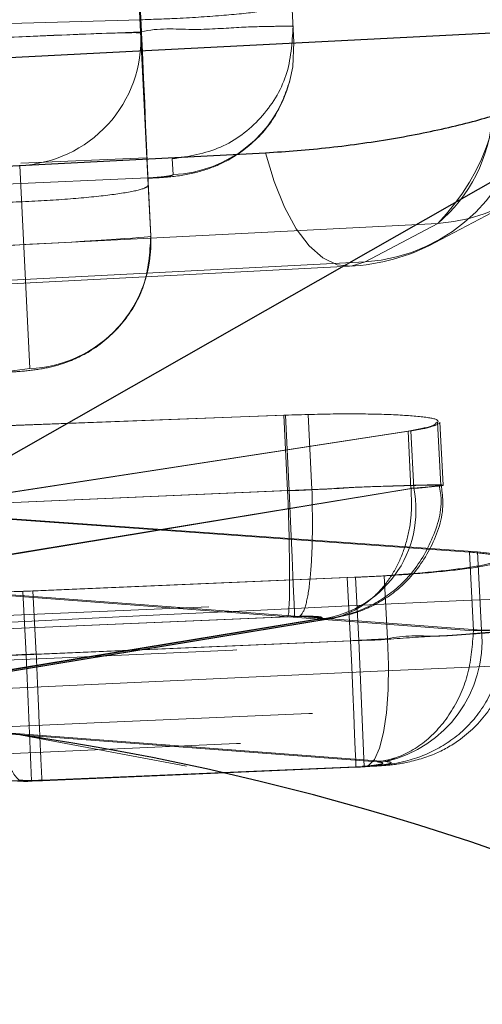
# Model space of a CAD drawing. Header units: millimetres. Extents: x 21 to 401, y 14 to 292.
# Tile 30 of 52: x 208.868 to 209.782, y 277.024 to 278.968. Entities that reach past the tile are written whole.
import ezdxf

# ---------------------------------------------------------------- set-up
doc = ezdxf.new("R2010")
doc.units = ezdxf.units.MM
doc.linetypes.add('HIDDEN', pattern=[1.905, 1.27, -0.635])

msp = doc.modelspace()

# ---------------------------------------------------------------- linework, layer by layer
at = {"color": 7, "linetype": 'Continuous', "lineweight": 25}
msp.add_line((207.973684, 277.609), (211.761988, 279.763767), dxfattribs=at)
at = {"color": 7, "linetype": 'HIDDEN', "lineweight": 18}
for p, q in [((207.973684, 277.609), (211.761988, 279.763767)), ((209.108232, 278.944099), (209.102905, 279.047767)), ((209.106917, 278.941715), (209.102767, 279.022479)), ((209.121535, 278.641248), (209.102767, 279.022479)), ((209.409676, 278.923714), (209.405682, 279.001484)), ((209.107014, 278.967852), (207.606348, 278.926099)), ((209.110278, 278.904328), (209.107014, 278.967852)), ((209.108232, 278.944099), (206.955775, 278.851638)), ((209.106917, 278.941715), (209.126702, 278.54071)), ((207.610778, 278.83991), (209.110278, 278.904328)), ((206.966462, 278.602848), (209.118194, 278.69528)), ((209.169104, 278.693044), (209.170694, 278.662095)), ((208.887718, 278.279075), (208.867936, 278.680095)), ((209.120966, 278.655523), (207.371636, 278.580377)), ((207.393723, 278.580347), (209.121006, 278.654555)), ((209.126702, 278.54071), (209.121535, 278.641248)), ((209.693792, 278.565595), (209.550346, 278.489629)), ((209.693792, 278.565595), (209.550346, 278.489629)), ((208.838, 278.272519), (208.887718, 278.279075)), ((208.785365, 278.164202), (209.392625, 278.187076)), ((208.801459, 278.164783), (209.389324, 278.186912)), ((209.389324, 278.186912), (209.437582, 278.188402)), ((209.396957, 278.038332), (209.389324, 278.186912)), ((209.400269, 278.038287), (209.392625, 278.187076)), ((209.445181, 278.040508), (209.437582, 278.188402)), ((209.699682, 278.048331), (209.693274, 278.173054)), ((209.704666, 278.048644), (209.698263, 278.173277)), ((209.64042, 278.156126), (208.614799, 277.997697)), ((209.635056, 278.155783), (208.616941, 277.999336)), ((209.640874, 278.042564), (209.635056, 278.155783)), ((209.646239, 278.042877), (209.64042, 278.156126)), ((209.646239, 278.042877), (208.621169, 277.873704)), ((208.623304, 277.875477), (209.640874, 278.042564)), ((208.793173, 278.012196), (209.400269, 278.038287)), ((209.396972, 278.038094), (208.809263, 278.012866)), ((209.445192, 278.040061), (209.396957, 278.038332)), ((209.396972, 278.038094), (209.396957, 278.038332)), ((209.445181, 278.040508), (209.445192, 278.040061)), ((209.640874, 278.042564), (209.640968, 278.042549)), ((208.614799, 277.997697), (209.756366, 277.916783)), ((208.616941, 277.999336), (209.772467, 277.917469)), ((209.764342, 277.761573), (209.756366, 277.916783)), ((209.772467, 277.917469), (209.819394, 277.911851)), ((209.780446, 277.762184), (209.772467, 277.917469)), ((211.144564, 277.890811), (204.738683, 277.615109)), ((209.531258, 277.86685), (208.873912, 277.839014)), ((209.515097, 277.866209), (208.893846, 277.839879)), ((209.588061, 277.870053), (209.515097, 277.866209)), ((209.521498, 277.741665), (209.515097, 277.866209)), ((209.537654, 277.742306), (209.531258, 277.86685)), ((209.594465, 277.745435), (209.588061, 277.870053)), ((208.621657, 277.847493), (209.764282, 277.761498)), ((209.780446, 277.762184), (208.623792, 277.849222)), ((208.873912, 277.839014), (208.809524, 277.836868)), ((208.880334, 277.714068), (208.873912, 277.839014)), ((208.900264, 277.714962), (208.893846, 277.839879)), ((208.322152, 277.596692), (209.455366, 277.783716)), ((209.4504, 277.783418), (208.323899, 277.59845)), ((208.36817, 277.601475), (209.485388, 277.785862)), ((208.369776, 277.603188), (209.480236, 277.785519)), ((209.411005, 277.789498), (208.803951, 277.763406)), ((208.821273, 277.764121), (209.397665, 277.788872)), ((209.397665, 277.788872), (209.420151, 277.789676)), ((209.764282, 277.761498), (209.764342, 277.761573)), ((208.880334, 277.714068), (209.537654, 277.742306)), ((209.521498, 277.741665), (208.900264, 277.714962)), ((209.537654, 277.742306), (209.548428, 277.492532)), ((208.900264, 277.714947), (208.900264, 277.714962)), ((209.5744, 277.502442), (208.322152, 277.596692)), ((208.323899, 277.59845), (209.590985, 277.503097)), ((209.54839, 277.493501), (208.891193, 277.465293)), ((208.891223, 277.46431), (209.548428, 277.492532)), ((208.911757, 277.465219), (209.532275, 277.491892)), ((208.911835, 277.466202), (209.532238, 277.49286)), ((209.532238, 277.49286), (209.544825, 277.493546)), ((209.550346, 277.49286), (209.544825, 277.493546)), ((209.54839, 277.493501), (209.548428, 277.492532)), ((208.879995, 277.464906), (208.847335, 277.465397)), ((208.891193, 277.465293), (208.879995, 277.464906))]:
    msp.add_line(p, q, dxfattribs=at)
at = {"color": 7, "linetype": 'Continuous', "lineweight": 25, "flags": 128}
for points in [[(209.813381, 278.942102), (209.077514, 278.904298), (206.134054, 278.753066), (201.337508, 278.506631)], [(200.934584, 278.27237), (201.670448, 278.310189), (204.613904, 278.461495), (209.353435, 278.705114)]]:
    msp.add_lwpolyline(points, dxfattribs=at)
at = {"color": 7, "linetype": 'HIDDEN', "lineweight": 18, "flags": 128}
for points in [[(209.409676, 278.923714), (209.407336, 278.87469), (209.401797, 278.847689)], [(209.110278, 278.904328), (209.112487, 278.852889), (209.114603, 278.803671), (209.116532, 278.758759), (209.11819, 278.720075), (209.119513, 278.689304), (209.12044, 278.667742), (209.120932, 278.656313), (209.120966, 278.655523)], [(209.550346, 278.489629), (209.522902, 278.481359), (209.494798, 278.483996), (209.466795, 278.497452), (209.439645, 278.521383), (209.414075, 278.555149), (209.390781, 278.597811), (209.370385, 278.648266), (209.353435, 278.705114)], [(209.550346, 278.489629), (209.522902, 278.481359), (209.494798, 278.483996), (209.466795, 278.497452), (209.439645, 278.521383), (209.414075, 278.555149), (209.390781, 278.597811), (209.370385, 278.648266), (209.353435, 278.705114)], [(209.688487, 278.527746), (209.788903, 278.580928), (209.831941, 278.603712)], [(201.217948, 278.130064), (201.953812, 278.167883), (204.897265, 278.319115), (209.693792, 278.565595)], [(201.217948, 278.130064), (201.953812, 278.167883), (204.897265, 278.319115), (209.693792, 278.565595)], [(201.100471, 278.04842), (206.993679, 278.351286), (209.519337, 278.481105)], [(209.550346, 278.489629), (208.814486, 278.45181), (205.871033, 278.300548), (201.131507, 278.056974)], [(209.550346, 278.489629), (208.814486, 278.45181), (205.871033, 278.300548), (201.131507, 278.056974)], [(209.400269, 278.038287), (209.402247, 277.992273), (209.404158, 277.947823), (209.405939, 277.906472), (209.40753, 277.869651), (209.408871, 277.838582), (209.409918, 277.814368), (209.410637, 277.797813), (209.411005, 277.789498)], [(209.521498, 277.741665), (209.523707, 277.690226), (209.525823, 277.641008), (209.52776, 277.596096), (209.529425, 277.557427), (209.530755, 277.526641), (209.531694, 277.505079), (209.532193, 277.493665), (209.532238, 277.49286)], [(209.594465, 277.745435), (209.596473, 277.694026), (209.595813, 277.644673), (209.592509, 277.599508), (209.586709, 277.560452), (209.578655, 277.529204), (209.568693, 277.507061), (209.557253, 277.495006), (209.550346, 277.49286)]]:
    msp.add_lwpolyline(points, dxfattribs=at)
at = {"color": 7, "linetype": 'HIDDEN', "lineweight": 18}
for centre, radius, start, end in [((208.857696, 278.92941), 0.249525, 272.352022, 2.826605), ((209.3789, 278.87286), 0.439964, 315.702395, 9.055022), ((209.670729, 278.909167), 0.344345, 273.840335, 355.379056), ((209.160251, 278.911781), 0.249904, 272.395126, 345.13952), ((209.527257, 278.833223), 0.344369, 273.844398, 355.375659), ((209.496906, 278.799479), 0.305722, 310.090976, 356.034909), ((208.877477, 278.528395), 0.24953, 272.352164, 2.828823), ((209.498499, 278.886553), 0.406, 272.942109, 297.901585), ((209.434478, 277.99897), 0.216265, 275.542685, 11.713844), ((209.536721, 277.741595), 0.244593, 282.818005, 4.828618), ((281.616325, 280.764427), 72.799924, 182.40142958, 182.59740961), ((208.110742, 272.39174), 5.219059, 15.224728, 91.504823)]:
    msp.add_arc(centre, radius, start, end, dxfattribs=at)
at = {"color": 7, "linetype": 'Continuous', "lineweight": 25}
msp.add_arc((208.110742, 272.39174), 5.219059, 15.224728, 91.504823, dxfattribs=at)
at = {"color": 7, "linetype": 'HIDDEN', "lineweight": 18}
for centre, major_axis, ratio, start_param, end_param in [((208.807292, 278.926747), (0.299626, 0.014974), 0.01475509, 6.28302539, 7.8540023), ((208.827076, 278.525733), (0.299626, 0.014974), 0.01475509, 4.71259094, 6.28302539), ((209.386977, 278.03767), (-0.009844, 0.249808), 0.04000791, 3.2300313, 4.71253185), ((209.521328, 277.74621), (0.301059, 0.015036), 0.015106, 4.712198, 4.95701911), ((208.8803, 277.718848), (0.303505, 0.015141), 0.0156975, 4.49810325, 4.71171192)]:
    msp.add_ellipse(centre, major_axis=major_axis, ratio=ratio, start_param=start_param, end_param=end_param, dxfattribs=at)
for points, knots in [([(209.405682, 279.001484), (209.402506, 278.99856), (209.396153, 278.992712), (209.344724, 278.983737), (209.268772, 278.975872), (209.184641, 278.970489), (209.129032, 278.9686), (209.107014, 278.967852)], [0, 0, 0, 0, 0.21510771, 0.43022552, 0.64490017, 0.85940659, 1, 1, 1, 1]), ([(209.408085, 278.954664), (209.406808, 278.954905), (209.403391, 278.955549), (209.368473, 278.954786), (209.299762, 278.953554), (209.210057, 278.945979), (209.140901, 278.952269), (209.108252, 278.944104), (209.108232, 278.944099)], [0, 0, 0, 0, 0.13110664, 0.35083755, 0.56913836, 0.78467799, 0.99986897, 1, 1, 1, 1]), ([(209.169104, 278.693044), (209.201844, 278.698243), (209.267324, 278.708639), (209.347667, 278.770319), (209.401753, 278.855797), (209.405974, 278.921709), (209.408085, 278.954664)], [0, 0, 0, 0, 0.25000193, 0.50000513, 0.75000924, 1, 1, 1, 1]), ([(209.12101, 278.654912), (209.132861, 278.655457), (209.164463, 278.65691), (209.207783, 278.662804), (209.265342, 278.680874), (209.323916, 278.717174), (209.375677, 278.773924), (209.393331, 278.823925), (209.401532, 278.847152)], [0, 0, 0, 0, 0.09428779, 0.25142708, 0.39949702, 0.57636287, 0.80320143, 1, 1, 1, 1]), ([(209.170694, 278.662095), (209.170501, 278.661785), (209.169987, 278.660962), (209.164342, 278.659495), (209.152962, 278.657854), (209.137812, 278.656405), (209.126481, 278.655812), (209.120966, 278.655523)], [0, 0, 0, 0, 0.12981595, 0.3454008, 0.56517861, 0.78834363, 1, 1, 1, 1]), ([(208.822983, 278.606454), (208.856567, 278.607811), (208.923734, 278.610525), (209.013147, 278.617707), (209.080616, 278.626232), (209.116602, 278.634493), (209.12012, 278.63931), (209.121535, 278.641248)], [0, 0, 0, 0, 0.21370977, 0.42741991, 0.6412618, 0.85570511, 1, 1, 1, 1]), ([(208.838045, 278.27155), (208.847475, 278.272057), (208.872514, 278.273402), (208.90846, 278.277426), (208.957177, 278.288418), (209.016831, 278.315753), (209.074927, 278.367787), (209.120694, 278.446349), (209.124606, 278.507198), (209.126729, 278.540203)], [0, 0, 0, 0, 0.062743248, 0.166583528, 0.268327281, 0.410265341, 0.5983131, 0.782118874, 1, 1, 1, 1]), ([(209.392625, 278.187076), (209.426789, 278.188081), (209.495116, 278.190093), (209.586429, 278.189223), (209.65512, 278.185387), (209.694218, 278.179742), (209.694377, 278.174981), (209.69444, 278.173083)], [0, 0, 0, 0, 0.213740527, 0.427463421, 0.640868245, 0.856869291, 1, 1, 1, 1]), ([(209.691162, 278.172949), (209.689933, 278.170422), (209.687257, 278.16492), (209.653371, 278.158989), (209.635056, 278.155783)], [0, 0, 0, 0, 0.459503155, 1, 1, 1, 1]), ([(209.69646, 278.170342), (209.689668, 278.167246), (209.679296, 278.162518), (209.650394, 278.157766), (209.64042, 278.156126)], [0, 0, 0, 0, 0.65488827, 1, 1, 1, 1]), ([(209.400269, 278.038287), (209.400289, 278.038287), (209.434284, 278.038287), (209.503228, 278.04403), (209.593215, 278.046761), (209.663155, 278.049182), (209.702776, 278.04971), (209.708272, 278.048057), (209.684311, 278.046361), (209.656707, 278.042877), (209.64625, 278.042877), (209.646239, 278.042877)], [0, 0, 0, 0, 0.00008928, 0.15277052, 0.30799355, 0.45453796, 0.61526811, 0.76515859, 0.91744865, 0.99991177, 1, 1, 1, 1]), ([(209.420151, 277.789676), (209.420561, 277.789913), (209.422583, 277.791081), (209.428903, 277.798056), (209.437072, 277.82358), (209.443753, 277.880824), (209.44686, 277.955792), (209.445748, 278.011971), (209.445192, 278.040061)], [0, 0, 0, 0, 0.01868873, 0.09215833, 0.31932228, 0.5462813, 0.77314128, 1, 1, 1, 1]), ([(209.640968, 278.042549), (209.643937, 278.042764), (209.666584, 278.044405), (209.697915, 278.047126), (209.703993, 278.049102), (209.671653, 278.04923), (209.609645, 278.047215), (209.530244, 278.045095), (209.471582, 278.040507), (209.445201, 278.040508), (209.445181, 278.040508)], [0, 0, 0, 0, 0.02497275, 0.19048953, 0.37464238, 0.54151926, 0.70574429, 0.86977122, 0.99990192, 1, 1, 1, 1]), ([(209.4504, 277.783418), (209.464086, 277.784124), (209.491457, 277.785537), (209.530252, 277.800603), (209.565351, 277.824493), (209.595217, 277.857204), (209.618722, 277.897077), (209.634649, 277.942562), (209.643128, 277.991776), (209.641688, 278.025624), (209.640968, 278.042549)], [0, 0, 0, 0, 0.12500329, 0.2500062, 0.37499226, 0.50001094, 0.6249907, 0.75001534, 0.87500024, 1, 1, 1, 1]), ([(209.482088, 277.785862), (209.483815, 277.78615), (209.493123, 277.787704), (209.529141, 277.795835), (209.581571, 277.818642), (209.642205, 277.868307), (209.684859, 277.939625), (209.705186, 278.005726), (209.697826, 278.041726), (209.696467, 278.048376)], [0, 0, 0, 0, 0.0185641, 0.10004465, 0.28673278, 0.48028051, 0.70890113, 0.94623473, 1, 1, 1, 1]), ([(209.48553, 277.785892), (209.500495, 277.788904), (209.529094, 277.794662), (209.580253, 277.81645), (209.636059, 277.856748), (209.683954, 277.925248), (209.70797, 277.994985), (209.702351, 278.03655), (209.700744, 278.048435)], [0, 0, 0, 0, 0.12940535, 0.24729572, 0.43957865, 0.66856671, 0.9052315, 1, 1, 1, 1]), ([(209.756366, 277.916783), (209.77425, 277.915064), (209.810018, 277.911626), (209.822338, 277.903435), (209.801421, 277.894046), (209.746922, 277.884362), (209.672036, 277.875962), (209.613777, 277.871863), (209.588061, 277.870053)], [0, 0, 0, 0, 0.17311518, 0.34621627, 0.5195329, 0.69239335, 0.86421724, 1, 1, 1, 1]), ([(209.831825, 277.904892), (209.832404, 277.904602), (209.838138, 277.901721), (209.816264, 277.894766), (209.765269, 277.885196), (209.68403, 277.876237), (209.601665, 277.870158), (209.549443, 277.867704), (209.531258, 277.86685)], [0, 0, 0, 0, 0.02407245, 0.23866026, 0.45774754, 0.67164127, 0.88565887, 1, 1, 1, 1]), ([(204.738594, 277.59772), (204.738926, 277.597735), (205.807334, 277.645575), (207.943405, 277.725921), (210.077904, 277.843063), (211.145705, 277.875055), (211.145871, 277.87506)], [0, 0, 0, 0, 0.00015583, 0.50028003, 0.99992242, 1, 1, 1, 1]), ([(204.738594, 277.59772), (204.738926, 277.597735), (205.807334, 277.645575), (207.943405, 277.725921), (210.077904, 277.843063), (211.145705, 277.875055), (211.145871, 277.87506)], [0, 0, 0, 0, 0.00015583, 0.50028003, 0.99992242, 1, 1, 1, 1]), ([(208.893846, 277.839879), (208.869099, 277.838997), (208.810144, 277.836898), (208.720583, 277.836434), (208.673109, 277.838787), (208.648994, 277.839983)], [0, 0, 0, 0, 0.26249517, 0.625369, 1, 1, 1, 1]), ([(204.221993, 277.499074), (204.357197, 277.504967), (205.033218, 277.534434), (207.510078, 277.643083), (209.851625, 277.748312), (211.652388, 277.829239)], [0, 0, 0, 0, 0.0545864, 0.27293106, 1, 1, 1, 1]), ([(211.720166, 277.779872), (210.289739, 277.714041), (207.441604, 277.582966), (204.593344, 277.455104), (203.175574, 277.391458)], [0, 0, 0, 0, 0.50223296, 1, 1, 1, 1]), ([(211.720166, 277.779872), (210.289739, 277.714041), (207.441604, 277.582966), (204.593344, 277.455104), (203.175574, 277.391458)], [0, 0, 0, 0, 0.50223296, 1, 1, 1, 1]), ([(209.455366, 277.783716), (209.457115, 277.784033), (209.462176, 277.784951), (209.466419, 277.786482), (209.465158, 277.788076), (209.458182, 277.789304), (209.445592, 277.789992), (209.429387, 277.790134), (209.417132, 277.78971), (209.411005, 277.789498)], [0, 0, 0, 0, 0.08145001, 0.23574103, 0.385945, 0.54416603, 0.69419001, 0.84711497, 1, 1, 1, 1]), ([(209.420151, 277.789676), (209.422747, 277.789709), (209.431291, 277.789816), (209.444101, 277.789576), (209.455525, 277.788738), (209.461442, 277.78732), (209.460437, 277.785554), (209.454902, 277.784216), (209.450906, 277.783508), (209.4504, 277.783418)], [0, 0, 0, 0, 0.07790248, 0.25639946, 0.43260237, 0.60890454, 0.80151456, 0.97489298, 1, 1, 1, 1]), ([(209.537654, 277.742306), (209.537674, 277.742306), (209.571591, 277.742305), (209.640034, 277.74839), (209.728762, 277.752572), (209.798046, 277.757549), (209.837929, 277.760941), (209.845134, 277.762934), (209.820962, 277.763504), (209.792867, 277.762184), (209.780459, 277.762184), (209.780446, 277.762184)], [0, 0, 0, 0, 0.00008891, 0.15177966, 0.30456295, 0.44680174, 0.60634161, 0.75302389, 0.90893442, 0.99990886, 1, 1, 1, 1]), ([(209.539561, 277.49216), (209.553711, 277.493131), (209.592651, 277.495804), (209.650384, 277.506258), (209.719478, 277.540061), (209.776605, 277.593623), (209.814401, 277.667425), (209.831018, 277.728631), (209.823757, 277.759638), (209.823335, 277.761439)], [0, 0, 0, 0, 0.0983197, 0.27057649, 0.43110379, 0.60159803, 0.78662873, 0.98760609, 1, 1, 1, 1]), ([(209.557916, 277.493456), (209.568228, 277.493957), (209.594516, 277.495233), (209.635275, 277.500768), (209.688987, 277.51617), (209.747392, 277.549922), (209.799515, 277.603465), (209.837533, 277.679046), (209.838843, 277.734569), (209.839488, 277.761945)], [0, 0, 0, 0, 0.068836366, 0.175489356, 0.319468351, 0.445612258, 0.62897779, 0.817062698, 1, 1, 1, 1]), ([(209.764282, 277.761498), (209.762232, 277.733324), (209.758133, 277.676976), (209.723994, 277.600527), (209.673501, 277.541104), (209.6284, 277.515873), (209.59497, 277.505588), (209.583268, 277.503798), (209.5744, 277.502442)], [0, 0, 0, 0, 0.22115423, 0.44229571, 0.66346198, 0.88460728, 0.91255985, 1, 1, 1, 1]), ([(209.764342, 277.761573), (209.764354, 277.761573), (209.782624, 277.761573), (209.812531, 277.762921), (209.830089, 277.761901), (209.813765, 277.759292), (209.765508, 277.756388), (209.690968, 277.74793), (209.626513, 277.753449), (209.594485, 277.74544), (209.594465, 277.745435)], [0, 0, 0, 0, 0.00010254, 0.15085313, 0.32252479, 0.49193645, 0.65999481, 0.82897006, 0.9998939, 1, 1, 1, 1]), ([(208.900264, 277.714947), (208.900245, 277.714947), (208.869942, 277.714948), (208.828543, 277.711255), (208.766478, 277.708846), (208.71051, 277.706674), (208.673114, 277.704829), (208.65595, 277.704829), (208.655938, 277.704829)], [0, 0, 0, 0, 0.00021039, 0.32089121, 0.43562421, 0.70191148, 0.99978436, 1, 1, 1, 1]), ([(208.815995, 277.710969), (208.816593, 277.693741), (208.817789, 277.659283), (208.822407, 277.609952), (208.82889, 277.565039), (208.837168, 277.526498), (208.846844, 277.495866), (208.85752, 277.474746), (208.868777, 277.463071), (208.876256, 277.464294), (208.879995, 277.464906)], [0, 0, 0, 0, 0.125006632, 0.250037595, 0.375033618, 0.500018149, 0.62503017, 0.750020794, 0.875009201, 1, 1, 1, 1]), ([(208.900264, 277.714947), (208.901472, 277.686861), (208.903887, 277.630689), (208.907186, 277.555955), (208.909791, 277.499069), (208.911201, 277.471287), (208.911719, 277.464299), (208.911804, 277.465691), (208.911835, 277.466202)], [0, 0, 0, 0, 0.203211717, 0.406417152, 0.609645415, 0.812865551, 0.931341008, 1, 1, 1, 1]), ([(211.34946, 277.681509), (210.217488, 277.631801), (207.949224, 277.532196), (205.680832, 277.435551), (204.544476, 277.387137)], [0, 0, 0, 0, 0.49904786, 1, 1, 1, 1]), ([(211.34946, 277.681509), (210.217488, 277.631801), (207.949224, 277.532196), (205.680832, 277.435551), (204.544476, 277.387137)], [0, 0, 0, 0, 0.49904786, 1, 1, 1, 1]), ([(204.229093, 277.316162), (204.3643, 277.322006), (205.040332, 277.351223), (207.517218, 277.459011), (209.858782, 277.563549), (211.659555, 277.643943)], [0, 0, 0, 0, 0.05458681, 0.27293277, 1, 1, 1, 1]), ([(209.532167, 277.491892), (209.533703, 277.491959), (209.539865, 277.49223), (209.545971, 277.492599), (209.550555, 277.492875)], [0, 0, 0, 0, 0.24925738, 1, 1, 1, 1]), ([(209.544825, 277.493546), (209.550468, 277.493963), (209.561752, 277.494797), (209.574921, 277.496504), (209.583527, 277.498312), (209.586318, 277.500064), (209.583367, 277.501528), (209.577237, 277.502153), (209.5744, 277.502442)], [0, 0, 0, 0, 0.16644707, 0.33283789, 0.50112352, 0.67323927, 0.84879843, 1, 1, 1, 1]), ([(209.590985, 277.503097), (209.59296, 277.502915), (209.598413, 277.502411), (209.602699, 277.501188), (209.601294, 277.499475), (209.59429, 277.497644), (209.581965, 277.495919), (209.566251, 277.494437), (209.554345, 277.493813), (209.54839, 277.493501)], [0, 0, 0, 0, 0.08991297, 0.24834839, 0.39901068, 0.55721208, 0.70354812, 0.85175035, 1, 1, 1, 1]), ([(208.839032, 277.465695), (208.846148, 277.4653), (208.865887, 277.464203), (208.895882, 277.464515), (208.917777, 277.46547), (208.924982, 277.465785)], [0, 0, 0, 0, 0.274460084, 0.761259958, 1, 1, 1, 1]), ([(208.867165, 277.466306), (208.870609, 277.46611), (208.877171, 277.465736), (208.88764, 277.465645), (208.898961, 277.465759), (208.906401, 277.466015), (208.911835, 277.466202)], [0, 0, 0, 0, 0.29943897, 0.57046207, 0.68623359, 1, 1, 1, 1]), ([(208.87491, 277.463773), (208.876267, 277.463806), (208.881673, 277.463938), (208.887134, 277.46415), (208.891223, 277.46431)], [0, 0, 0, 0, 0.25111381, 1, 1, 1, 1])]:
    msp.add_open_spline(points, degree=3, knots=knots, dxfattribs=at)
at = {"color": 7, "linetype": 'Continuous', "lineweight": 25}
msp.add_open_spline([(209.353435, 278.705114), (209.395187, 278.708061), (209.478693, 278.713956), (209.612617, 278.733319), (209.733221, 278.757886), (209.822315, 278.783239), (209.856327, 278.798922), (209.870505, 278.805459)], degree=3, knots=[0, 0, 0, 0, 0.212092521, 0.424192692, 0.636288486, 0.848387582, 1, 1, 1, 1], dxfattribs=at)

doc.saveas('drawing.dxf')
